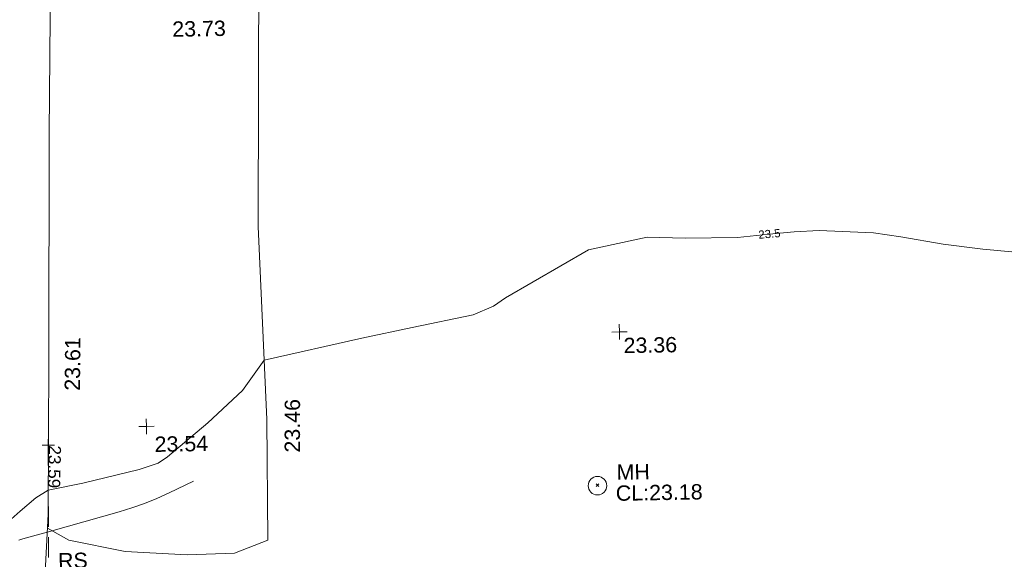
# Model space of a CAD drawing. Header units: millimetres. Extents: x -290717 to 520720, y -103372 to 287762.
# Tile 38 of 256: x -210665 to -186560, y -22050 to -8846. Entities that reach past the tile are written whole.
import ezdxf

# ---------------------------------------------------------------- set-up
doc = ezdxf.new("R2010")
doc.units = ezdxf.units.MM
doc.linetypes.add('IMPORT-DASHED _2_', pattern=[750, 500, -250])
doc.linetypes.add('IMPORT-UG_ELEC_STREET LIGHTING_QLB2 _2_', pattern=[2700, 1500, -300.0000000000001, 0, -250, 150, -300.0000000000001, 0, -200])
for name, color, linetype, lineweight, true_color in [('00_TOPO_FURN_SIGN', 7, 'Continuous', 9, 0x666666), ('00_TOPO_LEVEL_SPOT', 7, 'Continuous', 9, 0x666666), ('00_TOPO_SERV_MH', 7, 'Continuous', 9, 0x666666), ('01_DTM_CONTOUR_MNR', 7, 'Continuous', 9, 0xa5a552), ('01_DTM_CONTOUR_MNR_LABELS', 7, 'Continuous', 9, 0xa5a552), ('12333-PUM-2D-U-0001-C01 - Rev2_REVIT IMPORT_dwg', 7, 'Continuous', 9, 0x767676), ('CONTOURS_MINOR', 7, 'Continuous', 9, 0x00a5a5)]:
    doc.layers.add(name, color=color, linetype=linetype, lineweight=lineweight, true_color=true_color)
for name, color, linetype, lineweight in [('00_TOPO_ROAD_EDGE', 7, 'Continuous', 9), ('00_TOPO_SURFACE', 7, 'Continuous', 9), ('CHANGE_OF_SURFACE', 7, 'IMPORT-DASHED _2_', 9), ('CHANGE_OF_SURFACE_LVL', 7, 'Continuous', 9), ('GEN-TEXT', 7, 'Continuous', 9)]:
    doc.layers.add(name, color=color, linetype=linetype, lineweight=lineweight)
doc.styles.add('Arial_3', font='arial.ttf', dxfattribs={"height": 299.9999999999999})
doc.styles.add('Swis721 Lt BT_1', font='swissl.ttf', dxfattribs={"height": 200})
doc.styles.add('Swis721 Lt BT_2', font='swissl.ttf', dxfattribs={"height": 375})

# ---------------------------------------------------------------- blocks, each defined once
blk = doc.blocks.new('12333-PUM-2D-U-0001-C01 - Rev2_REVIT IMPORT_dwg_MM-2077200-Site Location Plan Existing')
at = {"layer": '00_TOPO_LEVEL_SPOT', "color": 254, "true_color": 0xcccccc, "flags": 128}
for points in [[(0, -500.0000000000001), (0, 0), (-500.0000000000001, 0)], [(500.0000000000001, 0), (0, 0), (0, 500.0000000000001)]]:
    blk.add_lwpolyline(points, dxfattribs=at)
blk = doc.blocks.new('12333-PUM-2D-U-0001-C01 - Rev2_REVIT IMPORT_dwg_MGS62954_T2_Galway_ITM_3d_Rev1-2077680-Site Location Plan Existing')
at = {"layer": '00_TOPO_ROAD_EDGE', "color": 254, "true_color": 0xcccccc, "flags": 128}
blk.add_lwpolyline([(533691943.0793576, 725551251.1137476), (533691845.781235, 725547464.6601818), (533691742.3851643, 725541932.3492842), (533691658.8461158, 725538146.5798559), (533691539.1096403, 725536410.0874267), (533691905.3370752, 725534475.4248737), (533692145.5735084, 725533681.3652668), (533692361.3312703, 725533162.881635), (533692712.77217, 725532397.892115)], dxfattribs=at)
at = {"layer": '00_TOPO_SERV_MH', "color": 254, "true_color": 0xcccccc}
blk.add_circle((533705116.6655862, 725538606.7270236), 226.453662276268, dxfattribs=at)
at = {"layer": '00_TOPO_SURFACE', "color": 254, "true_color": 0xcccccc, "flags": 128}
blk.add_lwpolyline([(533692754.6802897, 725598180.7209005), (533697986.9339907, 725598338.4652374), (533698067.5485318, 725591524.3370137), (533697736.7205736, 725583033.9028603), (533697720.1490978, 725578525.6829616), (533697311.5731469, 725570205.1877038), (533697228.3097098, 725563365.0054009), (533697241.6907456, 725557554.9672494), (533697050.5022258, 725551685.5860771), (533696924.6520149, 725545089.9104805), (533697054.1690972, 725540368.27573), (533697025.9682797, 725537415.0446205), (533696201.8743159, 725537109.5619403), (533695045.8774189, 725537091.7976207), (533693526.8178613, 725537201.8275604), (533692157.0509761, 725537502.6544216), (533691634.9249271, 725537799.6599817)], dxfattribs=at)
at = {"layer": '01_DTM_CONTOUR_MNR', "color": 254, "true_color": 0xcccccc, "flags": 128}
blk.add_lwpolyline([(533715450.900901, 725544140.900901), (533714650.0000001, 725544228.888889), (533713679.6610171, 725544369.6610171), (533712650.0000001, 725544563.8023952), (533711983.3333334, 725544673.3333334), (533710650.0000001, 725544755.0000001), (533710043.442623, 725544733.4426231), (533709430.5925041, 725544683.7749571), (533708650.0000001, 725544620.5128206), (533707367.4823197, 725544622.5176804), (533706439.1538833, 725544664.3855613), (533704994.7188854, 725544379.9417958), (533702946.5562586, 725543245.3338329), (533702650.0000001, 725543043.5714285), (533702150, 725542840.0000001), (533700650.0000001, 725542553.888889), (533699412.2426631, 725542318.8501971), (533697010, 725541820.0000002), (533696472.0415926, 725541085.2235293), (533695607.7324885, 725540311.331491), (533694605.6611016, 725539493.9162576), (533694372.1228706, 725539344.8333993), (533693904.067262, 725539201.5879806), (533692519.8595484, 725538890.043054), (533691670.0000001, 725538730), (533691367.0424663, 725538547.3157969), (533690975.0234736, 725538230.9254968), (533690752.67074, 725538036.2040316)], dxfattribs=at)
at = {"xscale": 0.375, "yscale": 0.375, "zscale": 0.375}
for p in [(533705720, 725542360.0000001), (533694100, 725540250)]:
    blk.add_blockref('12333-PUM-2D-U-0001-C01 - Rev2_REVIT IMPORT_dwg_MM-2077200-Site Location Plan Existing', p, dxfattribs=at)
at = {"layer": '00_TOPO_FURN_SIGN', "insert": (533691880.5284143, 725537188.5329218), "char_height": 375, "width": 783.5679044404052, "attachment_point": 1, "line_spacing_factor": 1.005061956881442, "style": 'Swis721 Lt BT_2'}
blk.add_mtext('RS', dxfattribs=at)
at = {"layer": '00_TOPO_LEVEL_SPOT', "char_height": 375, "width": 1495.902363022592, "attachment_point": 1, "line_spacing_factor": 1.005061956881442, "style": 'Swis721 Lt BT_2'}
for s, insert in [('23.73', (533694903.630044, 725550146.1974982)), ('23.36', (533705815.0808527, 725542212.6102244)), ('23.54', (533694293.6300437, 725539996.1974981))]:
    blk.add_mtext(s, dxfattribs=dict(at, insert=insert))
at = {"layer": '00_TOPO_ROAD_EDGE', "color": 251, "true_color": 0x666666, "insert": (533692113.7973381, 725541159.5368859), "char_height": 375, "width": 1495.902363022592, "attachment_point": 1, "rotation": 88.3624252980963, "line_spacing_factor": 1.005061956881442, "style": 'Swis721 Lt BT_2'}
blk.add_mtext('23.61', dxfattribs=at)
at = {"layer": '00_TOPO_SERV_MH', "char_height": 375, "attachment_point": 1, "line_spacing_factor": 1.005061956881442, "style": 'Swis721 Lt BT_2'}
for s, insert, width in [('MH', (533705589.6457729, 725539116.2899503), 949.779278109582), ('CL:23.18', (533705561.8253604, 725538601.9296077), 2440.932744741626)]:
    blk.add_mtext(s, dxfattribs=dict(at, insert=insert, width=width))
at = {"layer": '00_TOPO_SURFACE', "color": 251, "true_color": 0x666666, "insert": (533697472.8093951, 725539550.8820552), "char_height": 375, "width": 1495.902363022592, "attachment_point": 1, "rotation": 88.8869162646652, "line_spacing_factor": 1.005061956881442, "style": 'Swis721 Lt BT_2'}
blk.add_mtext('23.46', dxfattribs=at)
at = {"layer": '01_DTM_CONTOUR_MNR_LABELS', "color": 251, "true_color": 0x666666, "insert": (533709427.0151513, 725544794.3967379), "char_height": 200, "width": 620.5117196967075, "attachment_point": 2, "rotation": 3.609699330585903, "line_spacing_factor": 1.005061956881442, "style": 'Swis721 Lt BT_1'}
blk.add_mtext('23.5', dxfattribs=at)
blk = doc.blocks.new('12333-PUM-2D-U-0001-C01 - Rev2_REVIT IMPORT_dwg_SPOT-2077769-Site Location Plan Existing')
at = {"layer": 'CHANGE_OF_SURFACE_LVL', "color": 253, "true_color": 0xaaaaaa}
for p, q in [((-500.0000000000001, 0), (500.0000000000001, 0)), ((0, 500.0000000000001), (0, -500.0000000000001))]:
    blk.add_line(p, q, dxfattribs=at)
blk = doc.blocks.new('12333-PUM-2D-U-0001-C01 - Rev2_REVIT IMPORT_dwg-1620468-Site Location Plan Existing')
at = {"layer": 'CHANGE_OF_SURFACE', "color": 253, "true_color": 0xaaaaaa, "flags": 128}
blk.add_lwpolyline([(50610.7210367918, -76022.89412752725), (50553.358266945, -79562.17704853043), (50610.7210367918, -80910.20214813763), (50765.60051669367, -81678.86326869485), (51006.52415119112, -82717.12940919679), (51247.44778603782, -83325.17477311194), (51620.30579254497, -84025.00056941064), (52056.26284563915, -84678.93614945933), (52868.86636796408, -85535.01517756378), (52887.72525230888, -85553.57629002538), (53454.638622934, -86111.5383966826), (53473.50470942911, -86130.10659778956), (53805.82733673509, -86457.18202553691), (54803.93953819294, -87185.68920693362), (55615.62273616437, -87635.98695315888), (56435.91034971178, -87962.95474329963), (57935.9467906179, -88378.83482733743), (59109.01544080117, -88502.16478365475), (60003.8746559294, -88519.37361445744)], dxfattribs=at)
at = {"layer": 'CONTOURS_MINOR', "color": 254, "true_color": 0xaae1e1, "flags": 128}
blk.add_lwpolyline([(54147.79148332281, -76960.76706470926), (53550.78420229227, -77239.2624183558), (53249.24976250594, -77370.11499342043), (52943.70145525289, -77489.84943516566), (52632.13234627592, -77592.90667693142), (52316.54937018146, -77684.84578526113), (50577.79148337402, -78140.76706441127), (50005.74488542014, -78288.4888526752), (49927.68545809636, -78310.7532478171), (49850.52169219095, -78335.57909308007)], dxfattribs=at)
at = {"layer": 'GEN-TEXT', "color": 253, "true_color": 0xaaaaaa}
for p, q in [((64001.99481379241, -77270.71151777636), (64072.70549191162, -77200.00083965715)), ((64072.70549191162, -77270.71151777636), (64001.99481379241, -77200.00083965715))]:
    blk.add_line(p, q, dxfattribs=at)
blk.add_blockref('12333-PUM-2D-U-0001-C01 - Rev2_REVIT IMPORT_dwg_MGS62954_T2_Galway_ITM_3d_Rev1-2077680-Site Location Plan Existing', (-533641079.6498471, -725615854.3561786))
at = {"xscale": 0.3, "yscale": 0.3, "zscale": 0.3}
blk.add_blockref('12333-PUM-2D-U-0001-C01 - Rev2_REVIT IMPORT_dwg_SPOT-2077769-Site Location Plan Existing', (50610.7210367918, -76022.89412752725), dxfattribs=at)
at = {"layer": 'CHANGE_OF_SURFACE_LVL', "insert": (50925.42757828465, -76036.02689042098), "char_height": 299.9999999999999, "width": 1256.112065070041, "attachment_point": 1, "rotation": 267.6057288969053, "line_spacing_factor": 0.9417779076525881, "style": 'Arial_3'}
blk.add_mtext('23.59', dxfattribs=at)

msp = doc.modelspace()

# ---------------------------------------------------------------- block references
at = {"layer": '12333-PUM-2D-U-0001-C01 - Rev2_REVIT IMPORT_dwg', "color": 254, "linetype": 'IMPORT-UG_ELEC_STREET LIGHTING_QLB2 _2_', "true_color": 0xffd4d4, "rotation": 0.9999999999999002}
msp.add_blockref('12333-PUM-2D-U-0001-C01 - Rev2_REVIT IMPORT_dwg-1620468-Site Location Plan Existing', (-261895.0770586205, 55869.5817132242), dxfattribs=at)

doc.saveas('drawing.dxf')
